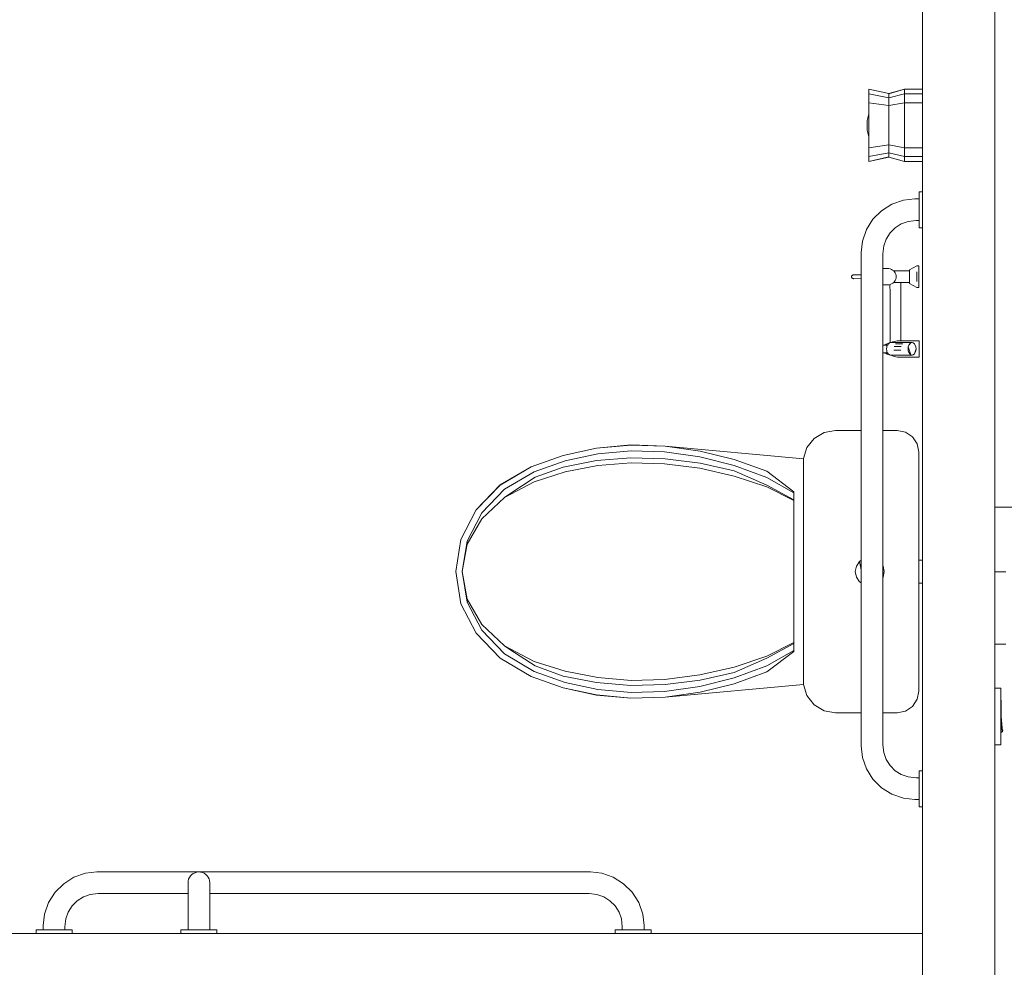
# Model space of a CAD drawing. Header units: millimetres. Extents: x 659 to 1031, y -73 to 11.
# Tile 40 of 141: x 724.71 to 727.43, y -36.59 to -33.97. Entities that reach past the tile are written whole.
import ezdxf

# ---------------------------------------------------------------- set-up
doc = ezdxf.new("R2010")
doc.units = ezdxf.units.MM
doc.header["$MEASUREMENT"] = 0
for name, color, linetype, lineweight in [('IFC-Elemento construtivo genérico-Contorno', 253, 'Continuous', 5), ('IFC-Parede padrão-Contorno', 44, 'Continuous', 5), ('IFC-Porta-Contorno', 142, 'Continuous', 5)]:
    doc.layers.add(name, color=color, linetype=linetype, lineweight=lineweight)

msp = doc.modelspace()

# ---------------------------------------------------------------- linework, layer by layer
at = {"layer": 'IFC-Elemento construtivo genérico-Contorno', "color": 8, "lineweight": 5}
for p, q in [((727.0536, -34.1657), (727.0536, -34.1651)), ((727.0536, -34.1651), (727.1093, -34.1771)), ((727.0536, -34.1651), (727.0536, -34.1697)), ((727.0536, -34.1685), (727.0536, -34.1657)), ((727.0536, -34.1685), (727.0536, -34.1697)), ((727.0536, -34.169), (727.0536, -34.1685)), ((727.0536, -34.169), (727.0536, -34.1698)), ((727.0536, -34.1695), (727.0536, -34.1724)), ((727.0536, -34.1786), (727.0536, -34.1697)), ((727.1093, -34.1771), (727.1527, -34.1651)), ((727.1093, -34.1779), (727.1527, -34.1651)), ((727.1527, -34.1697), (727.1527, -34.1651)), ((727.1527, -34.1651), (727.2025, -34.1651)), ((727.1527, -34.1685), (727.1527, -34.1657)), ((727.1527, -34.1697), (727.1527, -34.1685)), ((727.1527, -34.1786), (727.1527, -34.1697)), ((727.0536, -34.1786), (727.0536, -34.173)), ((727.0536, -34.1786), (727.1093, -34.1895)), ((727.0536, -34.1848), (727.0536, -34.1786)), ((727.0536, -34.1848), (727.0536, -34.1833)), ((727.0536, -34.1931), (727.0536, -34.1848)), ((727.0536, -34.1931), (727.0536, -34.189)), ((727.0536, -34.203), (727.0536, -34.1931)), ((727.0536, -34.203), (727.0536, -34.1956)), ((727.1093, -34.1779), (727.1093, -34.1771)), ((727.1093, -34.1802), (727.1093, -34.1779)), ((727.1093, -34.1895), (727.1527, -34.1786)), ((727.1093, -34.1842), (727.1093, -34.1802)), ((727.1093, -34.1895), (727.1093, -34.1842)), ((727.1093, -34.1935), (727.1093, -34.1895)), ((727.1093, -34.1949), (727.1093, -34.1935)), ((727.1093, -34.1985), (727.1093, -34.1949)), ((727.1093, -34.2021), (727.1093, -34.1985)), ((727.1527, -34.1786), (727.1527, -34.173)), ((727.1527, -34.1848), (727.1527, -34.1786)), ((727.1527, -34.1786), (727.2025, -34.1786)), ((727.1527, -34.1848), (727.1527, -34.1833)), ((727.1527, -34.1931), (727.1527, -34.1848)), ((727.1527, -34.1931), (727.1527, -34.189)), ((727.1527, -34.203), (727.1527, -34.1931)), ((727.1527, -34.203), (727.1527, -34.1956)), ((727.0536, -34.203), (727.1093, -34.2108)), ((727.0536, -34.227), (727.0536, -34.203)), ((727.0536, -34.227), (727.0536, -34.218)), ((727.1093, -34.2043), (727.1093, -34.2021)), ((727.1093, -34.2108), (727.1527, -34.203)), ((727.1093, -34.2108), (727.1093, -34.2043)), ((727.1093, -34.2238), (727.1093, -34.2108)), ((727.1093, -34.2372), (727.1093, -34.2238)), ((727.1527, -34.227), (727.1527, -34.203)), ((727.1527, -34.203), (727.2025, -34.203)), ((727.1527, -34.227), (727.1527, -34.218)), ((727.0491, -34.2518), (727.0521, -34.2408)), ((727.0491, -34.2536), (727.0491, -34.2518)), ((727.0491, -34.2536), (727.0491, -34.2531)), ((727.0491, -34.2585), (727.0491, -34.2536)), ((727.0521, -34.2408), (727.0531, -34.2372)), ((727.0531, -34.2372), (727.0536, -34.2362)), ((727.0536, -34.2523), (727.0536, -34.227)), ((727.0536, -34.2491), (727.0536, -34.2333)), ((727.0536, -34.2523), (727.0536, -34.2491)), ((727.0536, -34.2779), (727.0536, -34.2523)), ((727.1093, -34.2372), (727.1093, -34.2511)), ((727.1093, -34.2651), (727.1093, -34.2511)), ((727.1527, -34.2523), (727.1527, -34.227)), ((727.1527, -34.2491), (727.1527, -34.2333)), ((727.1527, -34.2523), (727.1527, -34.2491)), ((727.1527, -34.2779), (727.1527, -34.2523)), ((727.0491, -34.2585), (727.0491, -34.256)), ((727.0491, -34.2652), (727.0491, -34.2585)), ((727.0491, -34.2652), (727.0491, -34.2601)), ((727.0491, -34.2719), (727.0491, -34.2652)), ((727.0491, -34.2702), (727.0491, -34.2652)), ((727.0491, -34.2768), (727.0491, -34.2719)), ((727.0491, -34.2743), (727.0491, -34.2719)), ((727.0491, -34.2786), (727.0491, -34.2768)), ((727.0491, -34.2772), (727.0491, -34.2768)), ((727.0491, -34.2786), (727.0521, -34.2895)), ((727.0536, -34.2811), (727.0536, -34.2779)), ((727.0536, -34.3032), (727.0536, -34.2779)), ((727.0536, -34.2969), (727.0536, -34.2811)), ((727.1093, -34.2791), (727.1093, -34.2651)), ((727.1093, -34.293), (727.1093, -34.2791)), ((727.1527, -34.3032), (727.1527, -34.2779)), ((727.1527, -34.2811), (727.1527, -34.2779)), ((727.1527, -34.2969), (727.1527, -34.2811)), ((727.0521, -34.2895), (727.0531, -34.2932)), ((727.0531, -34.2932), (727.0536, -34.2942)), ((727.0536, -34.3122), (727.0536, -34.3032)), ((727.0536, -34.3272), (727.0536, -34.3032)), ((727.1093, -34.3065), (727.1093, -34.293)), ((727.1093, -34.3195), (727.1093, -34.3065)), ((727.1527, -34.3272), (727.1527, -34.3032)), ((727.1527, -34.3122), (727.1527, -34.3032)), ((727.0536, -34.3272), (727.1093, -34.3195)), ((727.0536, -34.3346), (727.0536, -34.3272)), ((727.0536, -34.3371), (727.0536, -34.3272)), ((727.1093, -34.326), (727.1093, -34.3195)), ((727.1093, -34.3195), (727.1527, -34.3272)), ((727.1093, -34.3281), (727.1093, -34.326)), ((727.1093, -34.3317), (727.1093, -34.3281)), ((727.1093, -34.3353), (727.1093, -34.3317)), ((727.1093, -34.3367), (727.1093, -34.3353)), ((727.1527, -34.3371), (727.1527, -34.3272)), ((727.1527, -34.3346), (727.1527, -34.3272)), ((727.1527, -34.3272), (727.2025, -34.3272)), ((727.0536, -34.3412), (727.0536, -34.3371)), ((727.0536, -34.3454), (727.0536, -34.3371)), ((727.0536, -34.3516), (727.1093, -34.3408)), ((727.0536, -34.3469), (727.0536, -34.3454)), ((727.0536, -34.3516), (727.0536, -34.3454)), ((727.0536, -34.3572), (727.0536, -34.3516)), ((727.0536, -34.3605), (727.0536, -34.3516)), ((727.0536, -34.3651), (727.1093, -34.3523)), ((727.0536, -34.3651), (727.1093, -34.3531)), ((727.0536, -34.3617), (727.0536, -34.3605)), ((727.0536, -34.3651), (727.0536, -34.3605)), ((727.0536, -34.3645), (727.0536, -34.3617)), ((727.1093, -34.3408), (727.1093, -34.3367)), ((727.1093, -34.3461), (727.1093, -34.3408)), ((727.1093, -34.3408), (727.1527, -34.3516)), ((727.1093, -34.35), (727.1093, -34.3461)), ((727.1093, -34.3523), (727.1093, -34.35)), ((727.1093, -34.3531), (727.1093, -34.3523)), ((727.1093, -34.3531), (727.1527, -34.3651)), ((727.1527, -34.3454), (727.1527, -34.3371)), ((727.1527, -34.3412), (727.1527, -34.3371)), ((727.1527, -34.3516), (727.1527, -34.3454)), ((727.1527, -34.3469), (727.1527, -34.3454)), ((727.1527, -34.3516), (727.2025, -34.3515)), ((727.1527, -34.3605), (727.1527, -34.3516)), ((727.1527, -34.3572), (727.1527, -34.3516)), ((727.1527, -34.3651), (727.1527, -34.3605)), ((727.1527, -34.3617), (727.1527, -34.3605)), ((727.1527, -34.3645), (727.1527, -34.3617)), ((727.1527, -34.3651), (727.2025, -34.3651)), ((727.1494, -34.4722), (727.1811, -34.4686)), ((727.1811, -34.4686), (727.1928, -34.4686)), ((727.1928, -34.4535), (727.1928, -34.4491)), ((727.1928, -34.4491), (727.2025, -34.4491)), ((727.1928, -34.4619), (727.1928, -34.4535)), ((727.1928, -34.4736), (727.1928, -34.4619)), ((727.0892, -34.5012), (727.1176, -34.4833)), ((727.1176, -34.4833), (727.1494, -34.4722)), ((727.1928, -34.4875), (727.1928, -34.4736)), ((727.1928, -34.5023), (727.1928, -34.4875)), ((727.0475, -34.5534), (727.0654, -34.5249)), ((727.0654, -34.5249), (727.0892, -34.5012)), ((727.1928, -34.5168), (727.1928, -34.5023)), ((727.1928, -34.5298), (727.1928, -34.5168)), ((727.0364, -34.5852), (727.0475, -34.5534)), ((727.1126, -34.5626), (727.1268, -34.5484)), ((727.1268, -34.5484), (727.1438, -34.5377)), ((727.1438, -34.5377), (727.1628, -34.531)), ((727.1628, -34.531), (727.1845, -34.5286)), ((727.1845, -34.5286), (727.1928, -34.5286)), ((727.1928, -34.5399), (727.1928, -34.5298)), ((727.1928, -34.5464), (727.1928, -34.5399)), ((727.1928, -34.5486), (727.1928, -34.5464)), ((727.1928, -34.5486), (727.2025, -34.5486)), ((727.0952, -34.5986), (727.1019, -34.5796)), ((727.1019, -34.5796), (727.1126, -34.5626)), ((727.0328, -34.6169), (727.0364, -34.5852)), ((727.0928, -34.6203), (727.0952, -34.5986)), ((727.0328, -35.9803), (727.0328, -34.6169)), ((727.0928, -35.9769), (727.0928, -34.6203)), ((727.0928, -34.661), (727.1057, -34.661)), ((727.1057, -34.661), (727.1094, -34.6612)), ((727.1094, -34.6612), (727.1131, -34.6621)), ((727.1131, -34.6621), (727.1166, -34.6634)), ((727.1666, -34.6642), (727.1865, -34.6534)), ((727.1865, -34.6534), (727.1924, -34.6534)), ((727.1924, -34.6538), (727.1924, -34.6534)), ((727.1924, -34.6538), (727.1925, -34.6698)), ((727.1924, -34.6549), (727.1924, -34.6538)), ((727.1924, -34.6592), (727.1924, -34.6549)), ((727.1924, -34.6592), (727.1924, -34.6567)), ((727.1924, -34.6622), (727.1924, -34.6592)), ((727.0064, -34.6829), (727.0066, -34.6821)), ((727.0064, -34.6837), (727.0064, -34.6829)), ((727.0064, -34.6837), (727.0064, -34.6846)), ((727.0064, -34.6846), (727.0066, -34.6854)), ((727.0066, -34.6821), (727.007, -34.6813)), ((727.0066, -34.6854), (727.007, -34.6862)), ((727.007, -34.6813), (727.0074, -34.6806)), ((727.007, -34.6862), (727.0074, -34.6869)), ((727.0074, -34.6806), (727.008, -34.68)), ((727.0074, -34.6869), (727.008, -34.6875)), ((727.008, -34.68), (727.0087, -34.6794)), ((727.008, -34.6875), (727.0087, -34.688)), ((727.0087, -34.6794), (727.0094, -34.679)), ((727.0087, -34.688), (727.0094, -34.6885)), ((727.0094, -34.679), (727.0103, -34.6787)), ((727.0094, -34.6885), (727.0103, -34.6888)), ((727.0103, -34.6787), (727.0111, -34.6785)), ((727.0103, -34.6888), (727.0111, -34.689)), ((727.0111, -34.6785), (727.012, -34.6784)), ((727.0111, -34.689), (727.012, -34.6891)), ((727.012, -34.6784), (727.0328, -34.6784)), ((727.012, -34.6891), (727.0328, -34.689)), ((727.1166, -34.6634), (727.1198, -34.6653)), ((727.1198, -34.6653), (727.1227, -34.6676)), ((727.1227, -34.6676), (727.1281, -34.6676)), ((727.1227, -34.6676), (727.1251, -34.6703)), ((727.1239, -34.6676), (727.1239, -34.6676)), ((727.1239, -34.6676), (727.1276, -34.6678)), ((727.1251, -34.6703), (727.1271, -34.6733)), ((727.1271, -34.6733), (727.1286, -34.6766)), ((727.1281, -34.6676), (727.131, -34.6676)), ((727.1286, -34.6766), (727.1295, -34.68)), ((727.1286, -34.6905), (727.1295, -34.6871)), ((727.1295, -34.68), (727.1298, -34.6836)), ((727.1295, -34.6871), (727.1298, -34.6836)), ((727.131, -34.6676), (727.1337, -34.6676)), ((727.1337, -34.6676), (727.1362, -34.6676)), ((727.1362, -34.6676), (727.1385, -34.6676)), ((727.1385, -34.6676), (727.1407, -34.6676)), ((727.1407, -34.6676), (727.1428, -34.6676)), ((727.1428, -34.6676), (727.1449, -34.6676)), ((727.1449, -34.6676), (727.1468, -34.6676)), ((727.1468, -34.6676), (727.1487, -34.6676)), ((727.1487, -34.6676), (727.1506, -34.6676)), ((727.1506, -34.6676), (727.1524, -34.6676)), ((727.1524, -34.6676), (727.1543, -34.6676)), ((727.1543, -34.6676), (727.1562, -34.6675)), ((727.1562, -34.6675), (727.1581, -34.6675)), ((727.1581, -34.6675), (727.1601, -34.6675)), ((727.1601, -34.6675), (727.1622, -34.6675)), ((727.1622, -34.6675), (727.1643, -34.6675)), ((727.1643, -34.6675), (727.1666, -34.6675)), ((727.1666, -34.6644), (727.1666, -34.6642)), ((727.1666, -34.6644), (727.1666, -34.6651)), ((727.1666, -34.6663), (727.1666, -34.6651)), ((727.1666, -34.6679), (727.1666, -34.6663)), ((727.1666, -34.6698), (727.1666, -34.6679)), ((727.1666, -34.6721), (727.1666, -34.6698)), ((727.1666, -34.6747), (727.1666, -34.6721)), ((727.1666, -34.6775), (727.1666, -34.6747)), ((727.1666, -34.6805), (727.1666, -34.6775)), ((727.1666, -34.6835), (727.1666, -34.6805)), ((727.1666, -34.6865), (727.1666, -34.6835)), ((727.1666, -34.6895), (727.1666, -34.6865)), ((727.1666, -34.6895), (727.1667, -34.6923)), ((727.1865, -34.6742), (727.1865, -34.6698)), ((727.1865, -34.6788), (727.1865, -34.6742)), ((727.1865, -34.6788), (727.1866, -34.6835)), ((727.1866, -34.6882), (727.1866, -34.6835)), ((727.1866, -34.6927), (727.1866, -34.6882)), ((727.1925, -34.6698), (727.1925, -34.6658)), ((727.1925, -34.6788), (727.1925, -34.6698)), ((727.1925, -34.6698), (727.1925, -34.6927)), ((727.1925, -34.6788), (727.1925, -34.6742)), ((727.1925, -34.6835), (727.1925, -34.6788)), ((727.1925, -34.6882), (727.1925, -34.6788)), ((727.1925, -34.6882), (727.1925, -34.6835)), ((727.1925, -34.6882), (727.1925, -34.6927)), ((727.0928, -34.7062), (727.1058, -34.7062)), ((727.1058, -34.7062), (727.1095, -34.7059)), ((727.1095, -34.7059), (727.1132, -34.7051)), ((727.1125, -34.7052), (727.1125, -34.7065)), ((727.1125, -34.7065), (727.1126, -34.7283)), ((727.1132, -34.7051), (727.1167, -34.7037)), ((727.1167, -34.7037), (727.1199, -34.7019)), ((727.1199, -34.7019), (727.1228, -34.6995)), ((727.1228, -34.6996), (727.1252, -34.6969)), ((727.1228, -34.6995), (727.1239, -34.6995)), ((727.1239, -34.6995), (727.1277, -34.6993)), ((727.1239, -34.6995), (727.1282, -34.6995)), ((727.1252, -34.6969), (727.1272, -34.6938)), ((727.1272, -34.6938), (727.1286, -34.6905)), ((727.1272, -34.6938), (727.1272, -34.6932)), ((727.1282, -34.6995), (727.131, -34.6995)), ((727.131, -34.6995), (727.1337, -34.6995)), ((727.1337, -34.6995), (727.1362, -34.6995)), ((727.1362, -34.6995), (727.1386, -34.6995)), ((727.1386, -34.6995), (727.1408, -34.6995)), ((727.1408, -34.6995), (727.1429, -34.6995)), ((727.1425, -34.6995), (727.1425, -34.7064)), ((727.1425, -34.7064), (727.1426, -34.7283)), ((727.1429, -34.6995), (727.1449, -34.6995)), ((727.1449, -34.6995), (727.1469, -34.6995)), ((727.1469, -34.6995), (727.1487, -34.6995)), ((727.1487, -34.6995), (727.1506, -34.6995)), ((727.1506, -34.6995), (727.1525, -34.6995)), ((727.1525, -34.6995), (727.1544, -34.6995)), ((727.1544, -34.6995), (727.1562, -34.6995)), ((727.1562, -34.6995), (727.1582, -34.6995)), ((727.1582, -34.6995), (727.1601, -34.6995)), ((727.1601, -34.6995), (727.1622, -34.6995)), ((727.1622, -34.6995), (727.1644, -34.6995)), ((727.1644, -34.6995), (727.1667, -34.6995)), ((727.1667, -34.6949), (727.1667, -34.6923)), ((727.1667, -34.6972), (727.1667, -34.6949)), ((727.1667, -34.6991), (727.1667, -34.6972)), ((727.1667, -34.699), (727.1667, -34.7026)), ((727.1667, -34.7019), (727.1667, -34.7007)), ((727.1667, -34.7026), (727.1667, -34.7019)), ((727.1667, -34.7028), (727.1667, -34.7026)), ((727.1667, -34.7028), (727.1866, -34.7135)), ((727.1866, -34.6971), (727.1866, -34.6927)), ((727.1866, -34.7135), (727.1925, -34.7135)), ((727.1925, -34.7131), (727.1925, -34.6927)), ((727.1925, -34.6971), (727.1925, -34.6927)), ((727.1925, -34.7011), (727.1925, -34.6971)), ((727.1925, -34.7047), (727.1925, -34.7011)), ((727.1925, -34.7078), (727.1925, -34.7047)), ((727.1925, -34.7102), (727.1925, -34.7078)), ((727.1925, -34.712), (727.1925, -34.7102)), ((727.1925, -34.7131), (727.1925, -34.712)), ((727.1925, -34.7135), (727.1925, -34.7131)), ((727.1126, -34.7283), (727.1126, -34.7547)), ((727.1426, -34.7283), (727.1426, -34.7547)), ((727.1126, -34.7547), (727.1126, -34.7836)), ((727.1426, -34.7547), (727.1426, -34.7835)), ((727.1126, -34.7836), (727.1127, -34.8124)), ((727.1426, -34.7835), (727.1427, -34.8123)), ((727.1127, -34.8124), (727.1127, -34.8388)), ((727.1427, -34.8123), (727.1427, -34.8387)), ((727.1127, -34.8388), (727.1128, -34.8606)), ((727.1427, -34.8387), (727.1428, -34.8604)), ((727.0928, -34.8725), (727.0976, -34.8725)), ((727.0928, -34.8725), (727.0989, -34.8725)), ((727.0976, -34.8725), (727.1041, -34.8725)), ((727.0978, -34.8725), (727.0988, -34.8717)), ((727.0988, -34.8717), (727.1017, -34.8701)), ((727.0989, -34.8725), (727.1041, -34.8725)), ((727.0991, -34.8725), (727.1002, -34.8717)), ((727.1002, -34.8717), (727.1019, -34.8706)), ((727.1017, -34.8701), (727.1049, -34.8687)), ((727.1019, -34.8706), (727.1082, -34.8682)), ((727.1033, -34.8831), (727.104, -34.8779)), ((727.1041, -34.8725), (727.1041, -34.8728)), ((727.1041, -34.8725), (727.1063, -34.8725)), ((727.1041, -34.8728), (727.1041, -34.8777)), ((727.1049, -34.8687), (727.1083, -34.8677)), ((727.1061, -34.8725), (727.108, -34.8693)), ((727.108, -34.8693), (727.111, -34.8667)), ((727.1082, -34.8682), (727.1095, -34.868)), ((727.1083, -34.8677), (727.1101, -34.8674)), ((727.111, -34.8667), (727.1143, -34.8658)), ((727.1128, -34.8606), (727.1128, -34.8662)), ((727.1143, -34.8658), (727.1291, -34.8658)), ((727.1161, -34.8658), (727.1198, -34.8639)), ((727.1161, -34.8658), (727.122, -34.8658)), ((727.1198, -34.8639), (727.1238, -34.8624)), ((727.1219, -34.8658), (727.122, -34.8658)), ((727.1238, -34.8624), (727.1282, -34.8613)), ((727.1241, -34.8765), (727.1438, -34.8765)), ((727.1281, -34.8689), (727.1478, -34.8688)), ((727.1282, -34.8613), (727.1327, -34.8607)), ((727.1291, -34.8658), (727.1586, -34.8657)), ((727.1327, -34.8607), (727.1373, -34.8604)), ((727.1373, -34.8604), (727.1928, -34.8604)), ((727.1428, -34.8658), (727.1533, -34.8657)), ((727.1586, -34.8657), (727.1734, -34.8657)), ((727.1625, -34.883), (727.1631, -34.8778)), ((727.1631, -34.8778), (727.1647, -34.8731)), ((727.1631, -34.8778), (727.1701, -34.8994)), ((727.1638, -34.8799), (727.1645, -34.8799)), ((727.1647, -34.8731), (727.1701, -34.8667)), ((727.1647, -34.8731), (727.1671, -34.8693)), ((727.1671, -34.8693), (727.1701, -34.8667)), ((727.1701, -34.8667), (727.1734, -34.8657)), ((727.1734, -34.8657), (727.1767, -34.8666)), ((727.1767, -34.8666), (727.1798, -34.8691)), ((727.1798, -34.8691), (727.1823, -34.8729)), ((727.1798, -34.8691), (727.1839, -34.8777)), ((727.1823, -34.8729), (727.1839, -34.8777)), ((727.1839, -34.8777), (727.1844, -34.8829)), ((727.1928, -34.8604), (727.1928, -34.9056)), ((727.0928, -34.8938), (727.0976, -34.8938)), ((727.0928, -34.8938), (727.0976, -34.8938)), ((727.0976, -34.8938), (727.1041, -34.8937)), ((727.0979, -34.8938), (727.0989, -34.8945)), ((727.0985, -34.8938), (727.1017, -34.8958)), ((727.0989, -34.8945), (727.1017, -34.8962)), ((727.0995, -34.8938), (727.1, -34.894)), ((727.1017, -34.8958), (727.1081, -34.8981)), ((727.1017, -34.8962), (727.1049, -34.8975)), ((727.1033, -34.8831), (727.1039, -34.8884)), ((727.1041, -34.889), (727.1041, -34.8935)), ((727.1041, -34.8937), (727.1041, -34.8935)), ((727.1041, -34.8937), (727.1063, -34.8937)), ((727.1041, -34.8937), (727.1058, -34.8937)), ((727.1049, -34.8975), (727.1083, -34.8984)), ((727.1058, -34.8937), (727.1079, -34.897)), ((727.1079, -34.897), (727.111, -34.8995)), ((727.1081, -34.8981), (727.1094, -34.8982)), ((727.1083, -34.8984), (727.11, -34.8987)), ((727.111, -34.8995), (727.1143, -34.9004)), ((727.1143, -34.9004), (727.1291, -34.9004)), ((727.1161, -34.9004), (727.1198, -34.9022)), ((727.1198, -34.9022), (727.1239, -34.9037)), ((727.1232, -34.8862), (727.1429, -34.8862)), ((727.1239, -34.9037), (727.1282, -34.9048)), ((727.1262, -34.9004), (727.1538, -34.9003)), ((727.1282, -34.9048), (727.1328, -34.9055)), ((727.1291, -34.9004), (727.1587, -34.9003)), ((727.1328, -34.9055), (727.1374, -34.9057)), ((727.1374, -34.9057), (727.1928, -34.9056)), ((727.1587, -34.9003), (727.1735, -34.9003)), ((727.1625, -34.883), (727.163, -34.8883)), ((727.163, -34.8883), (727.1646, -34.8931)), ((727.1646, -34.8931), (727.1671, -34.8969)), ((727.1671, -34.8969), (727.1701, -34.8994)), ((727.1701, -34.8994), (727.1735, -34.9003)), ((727.1735, -34.9003), (727.1768, -34.8993)), ((727.1768, -34.8993), (727.1798, -34.8967)), ((727.1798, -34.8967), (727.1844, -34.8829)), ((727.1798, -34.8967), (727.1821, -34.8929)), ((727.1821, -34.8929), (727.1837, -34.8882)), ((727.1837, -34.8882), (727.1844, -34.8829)), ((726.9029, -35.1307), (726.9303, -35.1143)), ((726.9303, -35.1143), (726.9618, -35.1086)), ((726.9618, -35.1086), (727.0328, -35.1086)), ((727.0928, -35.1086), (727.1325, -35.1086)), ((727.1325, -35.1086), (727.1555, -35.1131)), ((727.1555, -35.1131), (727.1749, -35.1262)), ((726.3016, -35.1573), (726.3964, -35.1486)), ((726.3016, -35.1576), (726.3964, -35.1489)), ((726.3964, -35.1486), (726.4917, -35.1515)), ((726.3964, -35.1489), (726.4917, -35.1519)), ((726.4917, -35.1515), (726.8732, -35.1868)), ((726.4917, -35.1519), (726.5881, -35.1656)), ((726.883, -35.1557), (726.9029, -35.1307)), ((727.1749, -35.1262), (727.188, -35.1456)), ((727.188, -35.1456), (727.1925, -35.1686)), ((726.1208, -35.2087), (726.2091, -35.1775)), ((726.1208, -35.209), (726.2091, -35.1778)), ((726.2091, -35.1775), (726.3016, -35.1573)), ((726.2091, -35.1778), (726.3016, -35.1576)), ((726.2147, -35.1926), (726.3048, -35.173)), ((726.3048, -35.173), (726.3971, -35.1645)), ((726.3971, -35.1645), (726.4898, -35.1674)), ((726.4898, -35.1674), (726.5869, -35.1814)), ((726.5881, -35.1656), (726.682, -35.1888)), ((726.8732, -35.1861), (726.883, -35.1557)), ((727.1925, -35.8286), (727.1925, -35.1686)), ((726.1289, -35.223), (726.2147, -35.1926)), ((726.2091, -35.2099), (726.3016, -35.1917)), ((726.2147, -35.2232), (726.3048, -35.2055)), ((726.3016, -35.1917), (726.3964, -35.1839)), ((726.3048, -35.2055), (726.3971, -35.1979)), ((726.3964, -35.1839), (726.4917, -35.1866)), ((726.3971, -35.1979), (726.4898, -35.2005)), ((726.4898, -35.2005), (726.587, -35.2131)), ((726.4917, -35.1866), (726.5881, -35.1989)), ((726.5869, -35.1814), (726.6815, -35.2052)), ((726.5881, -35.1989), (726.682, -35.2198)), ((726.6815, -35.2052), (726.7721, -35.2385)), ((726.682, -35.1888), (726.7722, -35.2212)), ((726.8732, -35.811), (726.8732, -35.1861)), ((726.0352, -35.2592), (726.1208, -35.2087)), ((726.0352, -35.2595), (726.1208, -35.209)), ((726.0473, -35.271), (726.1289, -35.223)), ((726.1289, -35.2506), (726.2147, -35.2232)), ((726.1322, -35.238), (726.2091, -35.2099)), ((726.587, -35.2131), (726.6815, -35.2345)), ((726.682, -35.2198), (726.7722, -35.2595)), ((726.7722, -35.2212), (726.8467, -35.2782)), ((725.9688, -35.328), (726.0352, -35.2592)), ((725.9688, -35.3282), (726.0352, -35.2595)), ((726.0473, -35.2938), (726.1289, -35.2506)), ((726.0624, -35.2834), (726.1322, -35.238)), ((726.6815, -35.2345), (726.7721, -35.2645)), ((726.7721, -35.2385), (726.8467, -35.2807)), ((726.7722, -35.2595), (726.8467, -35.3002)), ((725.9842, -35.3364), (726.0473, -35.271)), ((726.0473, -35.2938), (726.0624, -35.2834)), ((726.7721, -35.2645), (726.8467, -35.3025)), ((726.8467, -35.2807), (726.8467, -35.2782)), ((726.8467, -35.7165), (726.8467, -35.2807)), ((725.9842, -35.3526), (726.0473, -35.2938)), ((726.8467, -35.3025), (726.8467, -35.3002)), ((726.8467, -35.6947), (726.8467, -35.3025)), ((725.9269, -35.4099), (725.9688, -35.328)), ((725.9269, -35.41), (725.9688, -35.3282)), ((725.9442, -35.4143), (725.9842, -35.3364)), ((725.9442, -35.4227), (725.9842, -35.3526)), ((725.9125, -35.4986), (725.9269, -35.4099)), ((725.9125, -35.4986), (725.9269, -35.41)), ((725.9306, -35.4986), (725.9442, -35.4143)), ((725.9306, -35.4986), (725.9442, -35.4227)), ((727.0196, -35.4833), (727.0282, -35.4703)), ((727.0282, -35.4703), (727.0328, -35.4672)), ((727.0282, -35.4703), (727.0328, -35.4933)), ((727.1925, -35.4666), (727.2025, -35.4666)), ((725.9125, -35.4986), (725.9269, -35.5873)), ((725.9125, -35.4986), (725.9269, -35.5872)), ((725.9306, -35.4986), (725.9442, -35.5829)), ((725.9306, -35.4986), (725.9442, -35.5745)), ((727.0165, -35.4986), (727.0196, -35.4833)), ((727.0165, -35.4986), (727.0196, -35.5139)), ((727.0928, -35.4823), (727.0935, -35.4833)), ((727.0935, -35.4833), (727.0965, -35.4986)), ((727.0935, -35.5139), (727.0965, -35.4986)), ((727.0196, -35.5139), (727.0282, -35.5269)), ((727.0282, -35.5269), (727.0328, -35.5299)), ((727.0928, -35.5105), (727.0935, -35.5139)), ((727.0928, -35.5149), (727.0935, -35.5139)), ((727.1925, -35.5306), (727.2025, -35.5306)), ((725.9269, -35.5872), (725.9688, -35.6689)), ((725.9269, -35.5873), (725.9688, -35.6691)), ((725.9442, -35.5745), (725.9842, -35.6445)), ((725.9442, -35.5829), (725.9842, -35.6607)), ((725.9688, -35.6689), (726.0352, -35.7377)), ((725.9842, -35.6445), (726.0473, -35.7034)), ((725.9842, -35.6607), (726.0473, -35.7262)), ((725.9688, -35.6691), (726.0352, -35.7379)), ((726.7721, -35.7327), (726.8467, -35.6947)), ((726.8467, -35.6969), (726.8467, -35.6947)), ((726.0473, -35.7034), (726.1289, -35.7466)), ((726.0473, -35.7034), (726.0624, -35.7138)), ((726.0624, -35.7138), (726.1322, -35.7592)), ((726.7721, -35.7587), (726.8467, -35.7165)), ((726.7722, -35.7377), (726.8467, -35.6969)), ((726.7722, -35.776), (726.8467, -35.719)), ((726.8467, -35.719), (726.8467, -35.7165)), ((726.0352, -35.7377), (726.1208, -35.7881)), ((726.0352, -35.7379), (726.1208, -35.7884)), ((726.0473, -35.7262), (726.1289, -35.7742)), ((726.1289, -35.7466), (726.2147, -35.774)), ((726.6815, -35.7626), (726.7721, -35.7327)), ((726.682, -35.7774), (726.7722, -35.7377)), ((726.1289, -35.7742), (726.2147, -35.8046)), ((726.1322, -35.7592), (726.2091, -35.7873)), ((726.2147, -35.774), (726.3048, -35.7916)), ((726.587, -35.784), (726.6815, -35.7626)), ((726.5881, -35.7982), (726.682, -35.7774)), ((726.6815, -35.792), (726.7721, -35.7587)), ((726.682, -35.8083), (726.7722, -35.776)), ((726.1208, -35.7881), (726.2091, -35.8194)), ((726.1208, -35.7884), (726.2091, -35.8197)), ((726.2091, -35.7873), (726.3016, -35.8054)), ((726.2147, -35.8046), (726.3048, -35.8242)), ((726.3048, -35.7916), (726.3971, -35.7992)), ((726.3971, -35.7992), (726.4898, -35.7967)), ((726.4898, -35.7967), (726.587, -35.784)), ((726.4917, -35.8106), (726.5881, -35.7982)), ((726.587, -35.8158), (726.6815, -35.792)), ((726.2091, -35.8194), (726.3016, -35.8395)), ((726.2091, -35.8197), (726.3016, -35.8399)), ((726.3016, -35.8054), (726.3964, -35.8133)), ((726.3048, -35.8242), (726.3971, -35.8327)), ((726.3964, -35.8133), (726.4917, -35.8106)), ((726.3971, -35.8327), (726.4898, -35.8298)), ((726.4898, -35.8298), (726.587, -35.8158)), ((726.4917, -35.8456), (726.8732, -35.8104)), ((726.4917, -35.8453), (726.5881, -35.8315)), ((726.5881, -35.8315), (726.682, -35.8083)), ((726.8732, -35.811), (726.883, -35.8414)), ((727.188, -35.8515), (727.1925, -35.8286)), ((727.4025, -35.821), (727.4185, -35.821)), ((727.4185, -35.977), (727.4185, -35.821)), ((726.3016, -35.8395), (726.3964, -35.8482)), ((726.3016, -35.8399), (726.3964, -35.8486)), ((726.3964, -35.8482), (726.4917, -35.8453)), ((726.3964, -35.8486), (726.4917, -35.8456)), ((726.883, -35.8414), (726.9029, -35.8665)), ((727.1749, -35.871), (727.188, -35.8515)), ((727.4185, -35.854), (727.4201, -35.854)), ((727.4201, -35.944), (727.4201, -35.854)), ((726.9029, -35.8665), (726.9303, -35.8829)), ((726.9303, -35.8829), (726.9618, -35.8886)), ((727.1325, -35.8886), (727.1555, -35.884)), ((727.1555, -35.884), (727.1749, -35.871)), ((726.9618, -35.8886), (727.0328, -35.8886)), ((727.0928, -35.8886), (727.1325, -35.8886)), ((727.4201, -35.8988), (727.4231, -35.941)), ((727.4201, -35.941), (727.4231, -35.941)), ((727.4228, -35.9358), (727.4232, -35.9378)), ((727.4228, -35.9358), (727.4232, -35.9358)), ((727.4232, -35.9358), (727.4235, -35.9359)), ((727.4232, -35.9378), (727.4235, -35.9377)), ((727.4235, -35.9359), (727.4238, -35.9362)), ((727.4235, -35.9377), (727.4239, -35.9373)), ((727.4235, -35.9377), (727.4237, -35.9376)), ((727.4237, -35.9376), (727.4239, -35.9373)), ((727.4238, -35.9362), (727.424, -35.9365)), ((727.4239, -35.9373), (727.424, -35.9368)), ((727.424, -35.9365), (727.424, -35.9368)), ((727.4185, -35.944), (727.4201, -35.944)), ((727.0328, -35.9803), (727.0364, -36.012)), ((727.0928, -35.9769), (727.0952, -35.9986)), ((727.4025, -35.977), (727.4185, -35.977)), ((727.0364, -36.012), (727.0475, -36.0437)), ((727.0952, -35.9986), (727.1019, -36.0175)), ((727.1019, -36.0175), (727.1126, -36.0346)), ((727.0475, -36.0437), (727.0654, -36.0722)), ((727.1126, -36.0346), (727.1268, -36.0488)), ((727.1268, -36.0488), (727.1438, -36.0595)), ((727.1928, -36.0535), (727.1928, -36.0491)), ((727.1928, -36.0491), (727.2025, -36.0491)), ((727.0654, -36.0722), (727.0892, -36.096)), ((727.1438, -36.0595), (727.1628, -36.0661)), ((727.1628, -36.0661), (727.1845, -36.0686)), ((727.1845, -36.0686), (727.1928, -36.0686)), ((727.1928, -36.0619), (727.1928, -36.0535)), ((727.1928, -36.0736), (727.1928, -36.0619)), ((727.1928, -36.0875), (727.1928, -36.0736)), ((727.0892, -36.096), (727.1176, -36.1139)), ((727.1928, -36.0888), (727.1928, -36.0875)), ((727.1928, -36.1023), (727.1928, -36.0888)), ((727.1928, -36.1168), (727.1928, -36.1023)), ((727.1176, -36.1139), (727.1494, -36.125)), ((727.1494, -36.125), (727.1811, -36.1286)), ((727.1811, -36.1286), (727.1928, -36.1286)), ((727.1928, -36.1298), (727.1928, -36.1168)), ((727.1928, -36.1399), (727.1928, -36.1298)), ((727.1928, -36.1464), (727.1928, -36.1399)), ((727.1928, -36.1486), (727.1928, -36.1464)), ((727.1928, -36.1486), (727.2025, -36.1486)), ((724.8292, -36.3612), (724.8576, -36.3433)), ((724.8576, -36.3433), (724.8894, -36.3322)), ((724.8894, -36.3322), (724.9211, -36.3286)), ((724.9211, -36.3286), (726.2845, -36.3286)), ((725.1732, -36.354), (725.1744, -36.3489)), ((725.1744, -36.3489), (725.1766, -36.3441)), ((725.1766, -36.3441), (725.1795, -36.3398)), ((725.1795, -36.3398), (725.1831, -36.336)), ((725.1831, -36.336), (725.1873, -36.333)), ((725.1873, -36.333), (725.1921, -36.3307)), ((725.1921, -36.3307), (725.1971, -36.3292)), ((725.1971, -36.3292), (725.2023, -36.3287)), ((725.2023, -36.3287), (725.2075, -36.3291)), ((725.2075, -36.3291), (725.2126, -36.3303)), ((725.2126, -36.3303), (725.2173, -36.3324)), ((725.2173, -36.3324), (725.2217, -36.3354)), ((725.2217, -36.3354), (725.2255, -36.339)), ((725.2255, -36.339), (725.2285, -36.3432)), ((725.2285, -36.3432), (725.2308, -36.3479)), ((725.2308, -36.3479), (725.2323, -36.353)), ((726.2845, -36.3286), (726.3162, -36.3322)), ((726.3162, -36.3322), (726.348, -36.3433)), ((726.348, -36.3433), (726.3764, -36.3612)), ((724.8054, -36.3849), (724.8292, -36.3612)), ((725.1728, -36.3592), (725.1732, -36.354)), ((725.1728, -36.3622), (725.1728, -36.3592)), ((725.1728, -36.371), (725.1728, -36.3622)), ((725.1728, -36.3853), (725.1728, -36.371)), ((725.2323, -36.353), (725.2328, -36.3582)), ((725.2328, -36.3612), (725.2328, -36.3582)), ((725.2328, -36.3701), (725.2328, -36.3612)), ((725.2328, -36.3845), (725.2328, -36.3701)), ((726.3764, -36.3612), (726.4002, -36.3849)), ((724.7875, -36.4134), (724.8054, -36.3849)), ((724.8668, -36.4084), (724.8838, -36.3977)), ((724.8838, -36.3977), (724.9028, -36.391)), ((724.9028, -36.391), (724.9245, -36.3886)), ((724.9245, -36.3886), (725.1728, -36.3886)), ((725.1728, -36.4042), (725.1728, -36.3853)), ((725.2328, -36.4035), (725.2328, -36.3845)), ((725.2328, -36.3886), (726.2811, -36.3886)), ((725.2328, -36.4264), (725.2328, -36.4035)), ((726.2811, -36.3886), (726.3028, -36.391)), ((726.3028, -36.391), (726.3218, -36.3977)), ((726.3218, -36.3977), (726.3388, -36.4084)), ((726.4002, -36.3849), (726.4181, -36.4134)), ((724.7764, -36.4452), (724.7875, -36.4134)), ((724.8419, -36.4396), (724.8526, -36.4226)), ((724.8526, -36.4226), (724.8668, -36.4084)), ((725.1728, -36.4268), (725.1728, -36.4042)), ((725.1728, -36.4521), (725.1728, -36.4268)), ((725.2328, -36.4519), (725.2328, -36.4264)), ((726.3388, -36.4084), (726.353, -36.4226)), ((726.353, -36.4226), (726.3637, -36.4396)), ((726.4181, -36.4134), (726.4292, -36.4452)), ((724.7728, -36.4769), (724.7764, -36.4452)), ((724.8352, -36.4586), (724.8419, -36.4396)), ((725.1728, -36.4787), (725.1728, -36.4521)), ((725.2328, -36.4787), (725.2328, -36.4519)), ((726.3637, -36.4396), (726.3704, -36.4586)), ((726.4292, -36.4452), (726.4328, -36.4769)), ((724.7728, -36.4886), (724.7728, -36.4769)), ((724.8328, -36.4803), (724.8352, -36.4586)), ((724.8328, -36.4886), (724.8328, -36.4803)), ((725.1728, -36.4887), (725.1728, -36.4787)), ((725.2328, -36.4887), (725.2328, -36.4787)), ((726.3704, -36.4586), (726.3728, -36.4803)), ((726.3728, -36.4886), (726.3728, -36.4803)), ((726.4328, -36.4886), (726.4328, -36.4769)), ((724.7528, -36.4986), (724.7528, -36.4886)), ((724.7528, -36.4886), (724.755, -36.4886)), ((724.755, -36.4886), (724.7615, -36.4886)), ((724.7615, -36.4886), (724.7716, -36.4886)), ((724.7716, -36.4886), (724.7845, -36.4886)), ((724.7839, -36.4886), (724.7883, -36.4886)), ((724.7845, -36.4886), (724.7991, -36.4886)), ((724.7981, -36.4886), (724.8033, -36.4886)), ((724.7991, -36.4886), (724.8139, -36.4886)), ((724.8135, -36.4886), (724.8183, -36.4886)), ((724.8139, -36.4886), (724.8278, -36.4886)), ((724.8261, -36.4886), (724.8291, -36.4886)), ((724.8278, -36.4886), (724.8394, -36.4886)), ((724.8394, -36.4886), (724.8478, -36.4886)), ((724.8478, -36.4886), (724.8523, -36.4886)), ((724.8523, -36.4986), (724.8523, -36.4886)), ((725.153, -36.4887), (725.1541, -36.4887)), ((725.153, -36.4986), (725.153, -36.4887)), ((725.1541, -36.4887), (725.1595, -36.4887)), ((725.1595, -36.4887), (725.1688, -36.4887)), ((725.1688, -36.4887), (725.1811, -36.4887)), ((725.1795, -36.4887), (725.1831, -36.4887)), ((725.1811, -36.4887), (725.1953, -36.4887)), ((725.1921, -36.4887), (725.1971, -36.4887)), ((725.1953, -36.4887), (725.2103, -36.4887)), ((725.2075, -36.4887), (725.2126, -36.4887)), ((725.2103, -36.4887), (725.2245, -36.4887)), ((725.2217, -36.4887), (725.2255, -36.4887)), ((725.2245, -36.4887), (725.2368, -36.4887)), ((725.2368, -36.4887), (725.2461, -36.4887)), ((725.2461, -36.4887), (725.2516, -36.4887)), ((725.2516, -36.4887), (725.2526, -36.4887)), ((725.2526, -36.4986), (725.2526, -36.4887)), ((726.3528, -36.4986), (726.3528, -36.4886)), ((726.3528, -36.4886), (726.355, -36.4886)), ((726.355, -36.4886), (726.3615, -36.4886)), ((726.3615, -36.4886), (726.3716, -36.4886)), ((726.3716, -36.4886), (726.3845, -36.4886)), ((726.3831, -36.4886), (726.3873, -36.4886)), ((726.3845, -36.4886), (726.3991, -36.4886)), ((726.3971, -36.4886), (726.4023, -36.4886)), ((726.3991, -36.4886), (726.4139, -36.4886)), ((726.4126, -36.4886), (726.4173, -36.4886)), ((726.4139, -36.4886), (726.4278, -36.4886)), ((726.4255, -36.4886), (726.4285, -36.4886)), ((726.4278, -36.4886), (726.4394, -36.4886)), ((726.4394, -36.4886), (726.4478, -36.4886)), ((726.4478, -36.4886), (726.4523, -36.4886)), ((726.4523, -36.4986), (726.4523, -36.4886))]:
    msp.add_line(p, q, dxfattribs=at)
at = {"layer": 'IFC-Parede padrão-Contorno', "color": 8, "lineweight": 5}
for p, q in [((727.2025, -37.2186), (727.2025, -33.4986)), ((727.4025, -37.2586), (727.4025, -35.3207)), ((727.4025, -35.499), (727.4328, -35.499)), ((727.4025, -35.699), (727.4328, -35.699)), ((723.2023, -36.4986), (724.8024, -36.4986)), ((724.8024, -36.4986), (727.2025, -36.4986))]:
    msp.add_line(p, q, dxfattribs=at)
at = {"layer": 'IFC-Porta-Contorno', "color": 8, "lineweight": 5}
for q in [(727.4025, -31.1207), (727.4925, -35.3207)]:
    msp.add_line((727.4025, -35.3207), q, dxfattribs=at)

doc.saveas('drawing.dxf')
